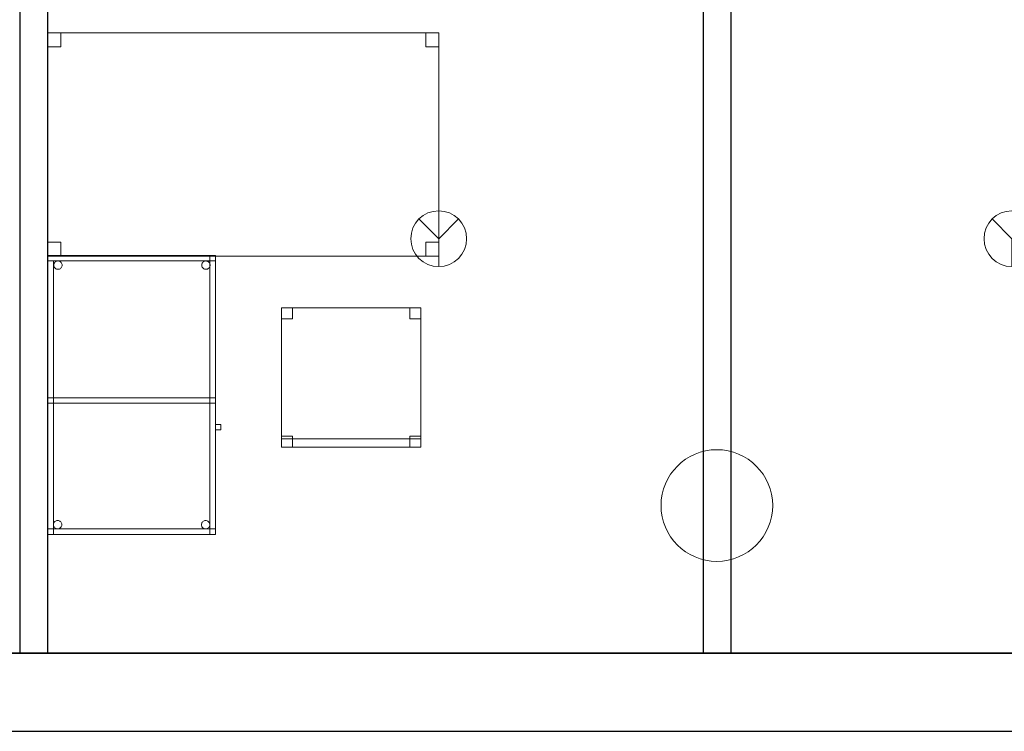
# Model space of a CAD drawing. Header units: metres. Extents: x 391.1 to 427.5, y 12.7 to 28.4.
# Tile 16 of 135: x 408.2 to 411.8, y 12.8 to 15.4. Entities that reach past the tile are written whole.
import ezdxf

# ---------------------------------------------------------------- set-up
doc = ezdxf.new("R2010")
doc.units = ezdxf.units.M
doc.layers.add('01_SUELOS', color=7, linetype='Continuous', lineweight=25, true_color=0x007f00)
for name, color, linetype, lineweight in [('02_MOBILIARIO', 7, 'Continuous', 18), ('A-COLS-____-MCUT', 7, 'Continuous', 18), ('A-COLS-____-OTLN', 7, 'Continuous', 18), ('A-DETL-____-MBND', 7, 'Continuous', 18), ('A-DETL-GENF-OTLN', 7, 'Continuous', 18), ('A-WALL-____-MCUT', 7, 'Continuous', 25), ('A-WALL-____-OTLN', 7, 'Continuous', 25)]:
    doc.layers.add(name, color=color, linetype=linetype, lineweight=lineweight)

# ---------------------------------------------------------------- blocks, each defined once
blk = doc.blocks.new('Family - Taula 100X60_P1-154588-04_PCI_P1')
at = {"layer": 'A-DETL-____-MBND', "color": 253, "true_color": 0xaaaaaa}
for p, q in [((0, 0.98), (0, 1)), ((0, 1), (0, 0.98)), ((0, 1), (0.6, 1)), ((0.6, 1), (0, 1)), ((0.6, 1), (0, 1)), ((0, 1), (0.6, 1)), ((0, 1), (0, 0)), ((0, 0), (0, 1)), ((0.6, 1), (0, 1)), ((0, 1), (0.6, 1)), ((0, 1), (0, 0)), ((0, 0), (0, 1)), ((0, 1), (0.58, 1)), ((0, 0), (0, 1)), ((0.58, 1), (0, 1)), ((0, 1), (0, 0)), ((0.58, 1), (0.58, 0)), ((0.58, 0), (0.58, 1)), ((0.6, 1), (0.6, 0.98)), ((0.6, 1), (0.6, 0.98)), ((0.6, 0), (0.6, 1)), ((0.6, 1), (0.6, 0)), ((0.6, 0), (0.6, 1)), ((0.6, 1), (0.6, 0)), ((0.6, 0.98), (0, 0.98)), ((0, 0.98), (0.6, 0.98)), ((0, 0.98), (0.02, 0.98)), ((0.02, 0.98), (0, 0.98)), ((0, 0), (0, 0.98)), ((0, 0.98), (0, 0)), ((0.02, 0.98), (0.02, 0)), ((0.02, 0), (0.02, 0.98)), ((0.0212, 0.965), (0.0215, 0.9676)), ((0.0215, 0.9676), (0.0212, 0.965)), ((0.0215, 0.9624), (0.0212, 0.965)), ((0.0212, 0.965), (0.0215, 0.9624)), ((0.0215, 0.9676), (0.0221, 0.9701)), ((0.0221, 0.9701), (0.0215, 0.9676)), ((0.0221, 0.9599), (0.0215, 0.9624)), ((0.0215, 0.9624), (0.0221, 0.9599)), ((0.0221, 0.9701), (0.0232, 0.9725)), ((0.0232, 0.9725), (0.0221, 0.9701)), ((0.0232, 0.9575), (0.0221, 0.9599)), ((0.0221, 0.9599), (0.0232, 0.9575)), ((0.0232, 0.9725), (0.0247, 0.9746)), ((0.0247, 0.9746), (0.0232, 0.9725)), ((0.0247, 0.9554), (0.0232, 0.9575)), ((0.0232, 0.9575), (0.0247, 0.9554)), ((0.0247, 0.9746), (0.0266, 0.9764)), ((0.0266, 0.9764), (0.0247, 0.9746)), ((0.0266, 0.9536), (0.0247, 0.9554)), ((0.0247, 0.9554), (0.0266, 0.9536)), ((0.0266, 0.9764), (0.0287, 0.9779)), ((0.0287, 0.9779), (0.0266, 0.9764)), ((0.0287, 0.9521), (0.0266, 0.9536)), ((0.0266, 0.9536), (0.0287, 0.9521)), ((0.0287, 0.9779), (0.0311, 0.979)), ((0.0311, 0.979), (0.0287, 0.9779)), ((0.0311, 0.979), (0.0336, 0.9797)), ((0.0336, 0.9797), (0.0311, 0.979)), ((0.0336, 0.9797), (0.0362, 0.9799)), ((0.0362, 0.9799), (0.0336, 0.9797)), ((0.0362, 0.9799), (0.0388, 0.9797)), ((0.0388, 0.9797), (0.0362, 0.9799)), ((0.0388, 0.9797), (0.0413, 0.979)), ((0.0413, 0.979), (0.0388, 0.9797)), ((0.0413, 0.979), (0.0436, 0.9779)), ((0.0436, 0.9779), (0.0413, 0.979)), ((0.0436, 0.9779), (0.0458, 0.9764)), ((0.0458, 0.9764), (0.0436, 0.9779)), ((0.0458, 0.9536), (0.0436, 0.9521)), ((0.0436, 0.9521), (0.0458, 0.9536)), ((0.0458, 0.9764), (0.0476, 0.9746)), ((0.0476, 0.9746), (0.0458, 0.9764)), ((0.0476, 0.9554), (0.0458, 0.9536)), ((0.0458, 0.9536), (0.0476, 0.9554)), ((0.0476, 0.9746), (0.0491, 0.9725)), ((0.0491, 0.9725), (0.0476, 0.9746)), ((0.0491, 0.9575), (0.0476, 0.9554)), ((0.0476, 0.9554), (0.0491, 0.9575)), ((0.0491, 0.9725), (0.0502, 0.9701)), ((0.0502, 0.9701), (0.0491, 0.9725)), ((0.0502, 0.9599), (0.0491, 0.9575)), ((0.0491, 0.9575), (0.0502, 0.9599)), ((0.0502, 0.9701), (0.0509, 0.9676)), ((0.0509, 0.9676), (0.0502, 0.9701)), ((0.0509, 0.9624), (0.0502, 0.9599)), ((0.0502, 0.9599), (0.0509, 0.9624)), ((0.0509, 0.9676), (0.0511, 0.965)), ((0.0511, 0.965), (0.0509, 0.9676)), ((0.0511, 0.965), (0.0509, 0.9624)), ((0.0509, 0.9624), (0.0511, 0.965)), ((0.5512, 0.965), (0.5515, 0.9676)), ((0.5515, 0.9676), (0.5512, 0.965)), ((0.5515, 0.9624), (0.5512, 0.965)), ((0.5512, 0.965), (0.5515, 0.9624)), ((0.5515, 0.9676), (0.5521, 0.9701)), ((0.5521, 0.9701), (0.5515, 0.9676)), ((0.5521, 0.9599), (0.5515, 0.9624)), ((0.5515, 0.9624), (0.5521, 0.9599)), ((0.5521, 0.9701), (0.5532, 0.9725)), ((0.5532, 0.9725), (0.5521, 0.9701)), ((0.5532, 0.9575), (0.5521, 0.9599)), ((0.5521, 0.9599), (0.5532, 0.9575)), ((0.5532, 0.9725), (0.5547, 0.9746)), ((0.5547, 0.9746), (0.5532, 0.9725)), ((0.5547, 0.9554), (0.5532, 0.9575)), ((0.5532, 0.9575), (0.5547, 0.9554)), ((0.5547, 0.9746), (0.5566, 0.9764)), ((0.5566, 0.9764), (0.5547, 0.9746)), ((0.5566, 0.9536), (0.5547, 0.9554)), ((0.5547, 0.9554), (0.5566, 0.9536)), ((0.5566, 0.9764), (0.5587, 0.9779)), ((0.5587, 0.9779), (0.5566, 0.9764)), ((0.5587, 0.9521), (0.5566, 0.9536)), ((0.5566, 0.9536), (0.5587, 0.9521)), ((0.5587, 0.9779), (0.5611, 0.979)), ((0.5611, 0.979), (0.5587, 0.9779)), ((0.5611, 0.979), (0.5636, 0.9797)), ((0.5636, 0.9797), (0.5611, 0.979)), ((0.5636, 0.9797), (0.5662, 0.9799)), ((0.5662, 0.9799), (0.5636, 0.9797)), ((0.5662, 0.9799), (0.5688, 0.9797)), ((0.5688, 0.9797), (0.5662, 0.9799)), ((0.5688, 0.9797), (0.5713, 0.979)), ((0.5713, 0.979), (0.5688, 0.9797)), ((0.5713, 0.979), (0.5736, 0.9779)), ((0.5736, 0.9779), (0.5713, 0.979)), ((0.5736, 0.9779), (0.5758, 0.9764)), ((0.5758, 0.9764), (0.5736, 0.9779)), ((0.5758, 0.9536), (0.5736, 0.9521)), ((0.5736, 0.9521), (0.5758, 0.9536)), ((0.5758, 0.9764), (0.5776, 0.9746)), ((0.5776, 0.9746), (0.5758, 0.9764)), ((0.5776, 0.9554), (0.5758, 0.9536)), ((0.5758, 0.9536), (0.5776, 0.9554)), ((0.5776, 0.9746), (0.5791, 0.9725)), ((0.5791, 0.9725), (0.5776, 0.9746)), ((0.5791, 0.9575), (0.5776, 0.9554)), ((0.5776, 0.9554), (0.5791, 0.9575)), ((0.5791, 0.9725), (0.5802, 0.9701)), ((0.5802, 0.9701), (0.5791, 0.9725)), ((0.5802, 0.9599), (0.5791, 0.9575)), ((0.5791, 0.9575), (0.5802, 0.9599)), ((0.5802, 0.9701), (0.5809, 0.9676)), ((0.5809, 0.9676), (0.5802, 0.9701)), ((0.5809, 0.9624), (0.5802, 0.9599)), ((0.5802, 0.9599), (0.5809, 0.9624)), ((0.5809, 0.9676), (0.5811, 0.965)), ((0.5811, 0.965), (0.5809, 0.9676)), ((0.5811, 0.965), (0.5809, 0.9624)), ((0.5809, 0.9624), (0.5811, 0.965)), ((0.0311, 0.951), (0.0287, 0.9521)), ((0.0287, 0.9521), (0.0311, 0.951)), ((0.0336, 0.9503), (0.0311, 0.951)), ((0.0311, 0.951), (0.0336, 0.9503)), ((0.0362, 0.9501), (0.0336, 0.9503)), ((0.0336, 0.9503), (0.0362, 0.9501)), ((0.0388, 0.9503), (0.0362, 0.9501)), ((0.0362, 0.9501), (0.0388, 0.9503)), ((0.0413, 0.951), (0.0388, 0.9503)), ((0.0388, 0.9503), (0.0413, 0.951)), ((0.0436, 0.9521), (0.0413, 0.951)), ((0.0413, 0.951), (0.0436, 0.9521)), ((0.5611, 0.951), (0.5587, 0.9521)), ((0.5587, 0.9521), (0.5611, 0.951)), ((0.5636, 0.9503), (0.5611, 0.951)), ((0.5611, 0.951), (0.5636, 0.9503)), ((0.5662, 0.9501), (0.5636, 0.9503)), ((0.5636, 0.9503), (0.5662, 0.9501)), ((0.5688, 0.9503), (0.5662, 0.9501)), ((0.5662, 0.9501), (0.5688, 0.9503)), ((0.5713, 0.951), (0.5688, 0.9503)), ((0.5688, 0.9503), (0.5713, 0.951)), ((0.5736, 0.9521), (0.5713, 0.951)), ((0.5713, 0.951), (0.5736, 0.9521)), ((0, 0.47), (0, 0.49)), ((0, 0.49), (0, 0.47)), ((0, 0.49), (0.6, 0.49)), ((0.6, 0.49), (0, 0.49)), ((0, 0.47), (0, 0.49)), ((0, 0.49), (0, 0.47)), ((0, 0.49), (0.58, 0.49)), ((0.58, 0.49), (0, 0.49)), ((0.6, 0.47), (0, 0.47)), ((0, 0.47), (0.6, 0.47)), ((0.58, 0.47), (0, 0.47)), ((0, 0.47), (0.58, 0.47)), ((0.58, 0.49), (0.6, 0.49)), ((0.6, 0.49), (0.58, 0.49)), ((0.58, 0), (0.58, 0.49)), ((0.58, 0.49), (0.58, 0)), ((0.58, 0.49), (0.58, 0.47)), ((0.58, 0.49), (0.58, 0.47)), ((0.6, 0.49), (0.6, 0)), ((0.6, 0), (0.6, 0.49)), ((0.6, 0.49), (0.6, 0.47)), ((0.6, 0.49), (0.6, 0.47)), ((0.6, 0.3744), (0.6, 0.3944)), ((0.6, 0.3944), (0.62, 0.3944)), ((0.62, 0.3944), (0.6, 0.3944)), ((0.6, 0.3944), (0.6, 0.3744)), ((0.62, 0.3944), (0.62, 0.3744)), ((0.62, 0.3744), (0.62, 0.3944)), ((0.62, 0.3744), (0.6, 0.3744)), ((0.6, 0.3744), (0.62, 0.3744)), ((0.02, 0.0353), (0.0203, 0.0379)), ((0.0203, 0.0379), (0.02, 0.0353)), ((0.0203, 0.0327), (0.02, 0.0353)), ((0.02, 0.0353), (0.0203, 0.0327)), ((0.0203, 0.0379), (0.0209, 0.0404)), ((0.0209, 0.0404), (0.0203, 0.0379)), ((0.0209, 0.0404), (0.022, 0.0428)), ((0.022, 0.0428), (0.0209, 0.0404)), ((0.022, 0.0428), (0.0235, 0.0449)), ((0.0235, 0.0449), (0.022, 0.0428)), ((0.0235, 0.0449), (0.0254, 0.0467)), ((0.0254, 0.0467), (0.0235, 0.0449)), ((0.0254, 0.0467), (0.0275, 0.0482)), ((0.0275, 0.0482), (0.0254, 0.0467)), ((0.0275, 0.0482), (0.0299, 0.0493)), ((0.0299, 0.0493), (0.0275, 0.0482)), ((0.0299, 0.0493), (0.0324, 0.05)), ((0.0324, 0.05), (0.0299, 0.0493)), ((0.0324, 0.05), (0.035, 0.0502)), ((0.035, 0.0502), (0.0324, 0.05)), ((0.035, 0.0502), (0.0376, 0.05)), ((0.0376, 0.05), (0.035, 0.0502)), ((0.0376, 0.05), (0.0401, 0.0493)), ((0.0401, 0.0493), (0.0376, 0.05)), ((0.0401, 0.0493), (0.0424, 0.0482)), ((0.0424, 0.0482), (0.0401, 0.0493)), ((0.0424, 0.0482), (0.0446, 0.0467)), ((0.0446, 0.0467), (0.0424, 0.0482)), ((0.0446, 0.0467), (0.0464, 0.0449)), ((0.0464, 0.0449), (0.0446, 0.0467)), ((0.0464, 0.0449), (0.0479, 0.0428)), ((0.0479, 0.0428), (0.0464, 0.0449)), ((0.0479, 0.0428), (0.049, 0.0404)), ((0.049, 0.0404), (0.0479, 0.0428)), ((0.049, 0.0404), (0.0497, 0.0379)), ((0.0497, 0.0379), (0.049, 0.0404)), ((0.0497, 0.0379), (0.0499, 0.0353)), ((0.0499, 0.0353), (0.0497, 0.0379)), ((0.0499, 0.0353), (0.0497, 0.0327)), ((0.0497, 0.0327), (0.0499, 0.0353)), ((0.5501, 0.035), (0.5503, 0.0375)), ((0.5503, 0.0375), (0.5501, 0.035)), ((0.5503, 0.0375), (0.551, 0.0401)), ((0.551, 0.0401), (0.5503, 0.0375)), ((0.551, 0.0401), (0.5521, 0.0424)), ((0.5521, 0.0424), (0.551, 0.0401)), ((0.5521, 0.0424), (0.5536, 0.0446)), ((0.5536, 0.0446), (0.5521, 0.0424)), ((0.5536, 0.0446), (0.5554, 0.0464)), ((0.5554, 0.0464), (0.5536, 0.0446)), ((0.5554, 0.0464), (0.5575, 0.0479)), ((0.5575, 0.0479), (0.5554, 0.0464)), ((0.5575, 0.0479), (0.5599, 0.049)), ((0.5599, 0.049), (0.5575, 0.0479)), ((0.5599, 0.049), (0.5624, 0.0497)), ((0.5624, 0.0497), (0.5599, 0.049)), ((0.5624, 0.0497), (0.565, 0.0499)), ((0.565, 0.0499), (0.5624, 0.0497)), ((0.565, 0.0499), (0.5676, 0.0497)), ((0.5676, 0.0497), (0.565, 0.0499)), ((0.5676, 0.0497), (0.5701, 0.049)), ((0.5701, 0.049), (0.5676, 0.0497)), ((0.5701, 0.049), (0.5725, 0.0479)), ((0.5725, 0.0479), (0.5701, 0.049)), ((0.5725, 0.0479), (0.5746, 0.0464)), ((0.5746, 0.0464), (0.5725, 0.0479)), ((0.5746, 0.0464), (0.5764, 0.0446)), ((0.5764, 0.0446), (0.5746, 0.0464)), ((0.5764, 0.0446), (0.5779, 0.0424)), ((0.5779, 0.0424), (0.5764, 0.0446)), ((0.5779, 0.0424), (0.579, 0.0401)), ((0.579, 0.0401), (0.5779, 0.0424)), ((0.579, 0.0401), (0.5797, 0.0375)), ((0.5797, 0.0375), (0.579, 0.0401)), ((0.5797, 0.0375), (0.5799, 0.035)), ((0.5799, 0.035), (0.5797, 0.0375)), ((0, 0), (0, 0.02)), ((0, 0.02), (0, 0)), ((0, 0.02), (0.6, 0.02)), ((0.6, 0.02), (0, 0.02)), ((0, 0), (0.6, 0)), ((0.6, 0), (0, 0)), ((0, 0), (0.6, 0)), ((0.6, 0), (0, 0)), ((0.6, 0), (0, 0)), ((0, 0), (0.6, 0)), ((0.02, 0), (0, 0)), ((0.0209, 0.0302), (0.0203, 0.0327)), ((0.0203, 0.0327), (0.0209, 0.0302)), ((0.022, 0.0278), (0.0209, 0.0302)), ((0.0209, 0.0302), (0.022, 0.0278)), ((0.0235, 0.0257), (0.022, 0.0278)), ((0.022, 0.0278), (0.0235, 0.0257)), ((0.0254, 0.0238), (0.0235, 0.0257)), ((0.0235, 0.0257), (0.0254, 0.0238)), ((0.0275, 0.0224), (0.0254, 0.0238)), ((0.0254, 0.0238), (0.0275, 0.0224)), ((0.0299, 0.0213), (0.0275, 0.0224)), ((0.0275, 0.0224), (0.0299, 0.0213)), ((0.0324, 0.0206), (0.0299, 0.0213)), ((0.0299, 0.0213), (0.0324, 0.0206)), ((0.035, 0.0204), (0.0324, 0.0206)), ((0.0324, 0.0206), (0.035, 0.0204)), ((0.0376, 0.0206), (0.035, 0.0204)), ((0.035, 0.0204), (0.0376, 0.0206)), ((0.0401, 0.0213), (0.0376, 0.0206)), ((0.0376, 0.0206), (0.0401, 0.0213)), ((0.0424, 0.0224), (0.0401, 0.0213)), ((0.0401, 0.0213), (0.0424, 0.0224)), ((0.0446, 0.0238), (0.0424, 0.0224)), ((0.0424, 0.0224), (0.0446, 0.0238)), ((0.0464, 0.0257), (0.0446, 0.0238)), ((0.0446, 0.0238), (0.0464, 0.0257)), ((0.0479, 0.0278), (0.0464, 0.0257)), ((0.0464, 0.0257), (0.0479, 0.0278)), ((0.049, 0.0302), (0.0479, 0.0278)), ((0.0479, 0.0278), (0.049, 0.0302)), ((0.0497, 0.0327), (0.049, 0.0302)), ((0.049, 0.0302), (0.0497, 0.0327)), ((0.5503, 0.0324), (0.5501, 0.035)), ((0.5501, 0.035), (0.5503, 0.0324)), ((0.551, 0.0298), (0.5503, 0.0324)), ((0.5503, 0.0324), (0.551, 0.0298)), ((0.5521, 0.0275), (0.551, 0.0298)), ((0.551, 0.0298), (0.5521, 0.0275)), ((0.5536, 0.0254), (0.5521, 0.0275)), ((0.5521, 0.0275), (0.5536, 0.0254)), ((0.5554, 0.0235), (0.5536, 0.0254)), ((0.5536, 0.0254), (0.5554, 0.0235)), ((0.5575, 0.022), (0.5554, 0.0235)), ((0.5554, 0.0235), (0.5575, 0.022)), ((0.5599, 0.0209), (0.5575, 0.022)), ((0.5575, 0.022), (0.5599, 0.0209)), ((0.5624, 0.0202), (0.5599, 0.0209)), ((0.5599, 0.0209), (0.5624, 0.0202)), ((0.565, 0.02), (0.5624, 0.0202)), ((0.5624, 0.0202), (0.565, 0.02)), ((0.5676, 0.0202), (0.565, 0.02)), ((0.565, 0.02), (0.5676, 0.0202)), ((0.5701, 0.0209), (0.5676, 0.0202)), ((0.5676, 0.0202), (0.5701, 0.0209)), ((0.5725, 0.022), (0.5701, 0.0209)), ((0.5701, 0.0209), (0.5725, 0.022)), ((0.5746, 0.0235), (0.5725, 0.022)), ((0.5725, 0.022), (0.5746, 0.0235)), ((0.5764, 0.0254), (0.5746, 0.0235)), ((0.5746, 0.0235), (0.5764, 0.0254)), ((0.5779, 0.0275), (0.5764, 0.0254)), ((0.5764, 0.0254), (0.5779, 0.0275)), ((0.579, 0.0298), (0.5779, 0.0275)), ((0.5779, 0.0275), (0.579, 0.0298)), ((0.5797, 0.0324), (0.579, 0.0298)), ((0.579, 0.0298), (0.5797, 0.0324)), ((0.5799, 0.035), (0.5797, 0.0324)), ((0.5797, 0.0324), (0.5799, 0.035)), ((0.6, 0), (0.58, 0)), ((0.6, 0.02), (0.6, 0)), ((0.6, 0.02), (0.6, 0)), ((0.58, 0), (0, 0)), ((0, 0), (0.58, 0)), ((0.02, 0), (0, 0)), ((0.6, 0), (0.58, 0))]:
    blk.add_line(p, q, dxfattribs=at)
blk = doc.blocks.new('Family - Pilar P1-154684-04_PCI_P1')
at = {"layer": 'A-COLS-____-MCUT', "color": 253, "true_color": 0xaaaaaa}
for start, end in [(360, 180), (180, 360)]:
    blk.add_arc((0.2, 0.2), 0.2, start, end, dxfattribs=at)
at = {"layer": 'A-COLS-____-OTLN', "color": 253, "true_color": 0xaaaaaa}
for start, end in [(360, 180), (180, 360)]:
    blk.add_arc((0.2, 0.2), 0.2, start, end, dxfattribs=at)
blk = doc.blocks.new('Family - LONDR55-XX_ZZ-ARQ-CAA-M3D-Londres55-155045-04_PCI_P1')
at = {"layer": '01_SUELOS', "color": 9, "true_color": 0xaad4aa}
for p, q in [((0, 0), (25.4183, 0)), ((25.4183, 0), (0, 0))]:
    blk.add_line(p, q, dxfattribs=at)
blk = doc.blocks.new('Family - Cadira d_Oficina_P1-155092-04_PCI_P1')
at = {"layer": 'A-DETL-____-MBND', "color": 253, "true_color": 0xaaaaaa}
for p, q in [((0, 0.5), (0.5, 0.5)), ((0, 0), (0, 0.5)), ((0.5, 0.5), (0, 0.5)), ((0, 0.5), (0, 0)), ((0, 0.46), (0, 0.5)), ((0, 0.5), (0.04, 0.5)), ((0.04, 0.5), (0, 0.5)), ((0, 0.5), (0, 0.46)), ((0.04, 0.5), (0.04, 0.46)), ((0.04, 0.46), (0.04, 0.5)), ((0.46, 0.46), (0.46, 0.5)), ((0.46, 0.5), (0.5, 0.5)), ((0.5, 0.5), (0.46, 0.5)), ((0.46, 0.5), (0.46, 0.46)), ((0.5, 0.5), (0.5, 0.46)), ((0.5, 0.46), (0.5, 0.5)), ((0.5, 0.5), (0.5, 0)), ((0.5, 0), (0.5, 0.5)), ((0.04, 0.46), (0, 0.46)), ((0, 0.46), (0.04, 0.46)), ((0.5, 0.46), (0.46, 0.46)), ((0.46, 0.46), (0.5, 0.46)), ((0, 0), (0, 0.04)), ((0, 0.04), (0.04, 0.04)), ((0.04, 0.04), (0, 0.04)), ((0, 0.04), (0, 0)), ((0.04, 0.04), (0.04, 0)), ((0.04, 0), (0.04, 0.04)), ((0.46, 0), (0.46, 0.04)), ((0.46, 0.04), (0.5, 0.04)), ((0.5, 0.04), (0.46, 0.04)), ((0.46, 0.04), (0.46, 0)), ((0.5, 0.04), (0.5, 0)), ((0.5, 0), (0.5, 0.04)), ((0, 0), (0, 0.03)), ((0, 0.03), (0.5, 0.03)), ((0.5, 0.03), (0, 0.03)), ((0, 0.03), (0, 0)), ((0.5, 0), (0, 0)), ((0, 0), (0.5, 0)), ((0.04, 0), (0, 0)), ((0, 0), (0.04, 0)), ((0.5, 0), (0, 0)), ((0, 0), (0.5, 0)), ((0.5, 0), (0.46, 0)), ((0.5, 0.03), (0.5, 0)), ((0.5, 0), (0.5, 0.03)), ((0.46, 0), (0.5, 0))]:
    blk.add_line(p, q, dxfattribs=at)
blk = doc.blocks.new('Family - Mur P1-155141-04_PCI_P1')
at = {"layer": 'A-WALL-____-MCUT', "color": 253, "true_color": 0xaaaaaa}
for p, q in [((25.4738, 0.28), (0.0555, 0.28)), ((0, 0), (25.4157, 0))]:
    blk.add_line(p, q, dxfattribs=at)
at = {"layer": 'A-WALL-____-OTLN', "color": 253, "true_color": 0xaaaaaa}
for p, q in [((25.4738, 0.28), (0.0555, 0.28)), ((0, 0), (25.4157, 0))]:
    blk.add_line(p, q, dxfattribs=at)
at = {"layer": 'A-WALL-____-OTLN', "color": 253, "lineweight": 18, "true_color": 0xaaaaaa}
blk.add_line((0, 0), (25.4157, 0), dxfattribs=at)
blk = doc.blocks.new('Family - Envans P1-155269-04_PCI_P1')
at = {"layer": 'A-WALL-____-MCUT', "color": 253, "true_color": 0xaaaaaa}
for p, q in [((2.7888, 0.1), (0, 0.1)), ((0, 0.1), (0, 0)), ((2.7888, 0), (2.7888, 0.1)), ((0, 0), (2.7888, 0))]:
    blk.add_line(p, q, dxfattribs=at)
at = {"layer": 'A-WALL-____-OTLN', "color": 253, "true_color": 0xaaaaaa}
for p, q in [((2.7888, 0.1), (0, 0.1)), ((0, 0.1), (0, 0)), ((2.7888, 0), (2.7888, 0.1)), ((0, 0), (2.7888, 0))]:
    blk.add_line(p, q, dxfattribs=at)
at = {"layer": 'A-WALL-____-OTLN', "color": 253, "lineweight": 18, "true_color": 0xaaaaaa}
blk.add_line((0, 0), (2.7888, 0), dxfattribs=at)
blk = doc.blocks.new('Family - Envans P1-155277-04_PCI_P1')
at = {"layer": 'A-WALL-____-MCUT', "color": 253, "true_color": 0xaaaaaa}
for p, q in [((2.7888, 0.1), (0, 0.1)), ((0, 0.1), (0, 0)), ((2.7888, 0), (2.7888, 0.1)), ((0, 0), (2.7888, 0))]:
    blk.add_line(p, q, dxfattribs=at)
at = {"layer": 'A-WALL-____-OTLN', "color": 253, "true_color": 0xaaaaaa}
for p, q in [((2.7888, 0.1), (0, 0.1)), ((0, 0.1), (0, 0)), ((2.7888, 0), (2.7888, 0.1)), ((0, 0), (2.7888, 0))]:
    blk.add_line(p, q, dxfattribs=at)
at = {"layer": 'A-WALL-____-OTLN', "color": 253, "lineweight": 18, "true_color": 0xaaaaaa}
blk.add_line((0, 0), (2.7888, 0), dxfattribs=at)
blk = doc.blocks.new('Family - Taula 140X80_P1-155289-04_PCI_P1')
at = {"layer": 'A-DETL-____-MBND', "color": 253, "true_color": 0xaaaaaa}
for p, q in [((0, 0.8001), (0.0464, 0.8001)), ((0, 0.7501), (0, 0.8001)), ((0.0464, 0.8001), (0, 0.8001)), ((0, 0.8001), (0, 0.7501)), ((0, 0.8001), (1.4, 0.8001)), ((0, 0), (0, 0.8001)), ((1.4, 0.8001), (0, 0.8001)), ((0, 0.8001), (0, 0)), ((0.0464, 0.8001), (0.0464, 0.7501)), ((0.0464, 0.7501), (0.0464, 0.8001)), ((1.3536, 0.8001), (1.4, 0.8001)), ((1.3536, 0.7501), (1.3536, 0.8001)), ((1.4, 0.8001), (1.3536, 0.8001)), ((1.3536, 0.8001), (1.3536, 0.7501)), ((1.4, 0.8001), (1.4, 0)), ((1.4, 0), (1.4, 0.8001)), ((1.4, 0.8001), (1.4, 0.7501)), ((1.4, 0.7501), (1.4, 0.8001)), ((0.0464, 0.7501), (0, 0.7501)), ((0, 0.7501), (0.0464, 0.7501)), ((1.4, 0.7501), (1.3536, 0.7501)), ((1.3536, 0.7501), (1.4, 0.7501)), ((0, 0.05), (0.0464, 0.05)), ((0, 0), (0, 0.05)), ((0.0464, 0.05), (0, 0.05)), ((0, 0.05), (0, 0)), ((0.0464, 0.05), (0.0464, 0)), ((0.0464, 0), (0.0464, 0.05)), ((1.3536, 0.05), (1.4, 0.05)), ((1.3536, 0), (1.3536, 0.05)), ((1.4, 0.05), (1.3536, 0.05)), ((1.3536, 0.05), (1.3536, 0)), ((1.4, 0.05), (1.4, 0)), ((1.4, 0), (1.4, 0.05)), ((0, 0), (0.0464, 0)), ((1.4, 0), (0, 0)), ((0, 0), (1.4, 0)), ((1.4, 0), (1.3536, 0)), ((1.3536, 0), (1.4, 0)), ((0.0464, 0), (0, 0))]:
    blk.add_line(p, q, dxfattribs=at)
blk = doc.blocks.new('LONDR55-XX_ZZ-ARQ-CAA-M3D-Londres55_ifc-1-04_PCI_P1')
at = {"layer": '01_SUELOS', "color": 253, "lineweight": 18, "true_color": 0xaaaaaa}
blk.add_blockref('Family - LONDR55-XX_ZZ-ARQ-CAA-M3D-Londres55-155045-04_PCI_P1', (398.2972, 13.1206), dxfattribs=at)
at = {"layer": '02_MOBILIARIO', "color": 253, "lineweight": 18, "true_color": 0xaaaaaa}
for name, p in [('Family - Taula 140X80_P1-155289-04_PCI_P1', (408.3374, 14.5427)), ('Family - Taula 100X60_P1-154588-04_PCI_P1', (408.3374, 13.5458)), ('Family - Cadira d_Oficina_P1-155092-04_PCI_P1', (409.1739, 13.8583))]:
    blk.add_blockref(name, p, dxfattribs=at)
at = {"layer": 'A-COLS-____-OTLN', "color": 253, "lineweight": 18, "true_color": 0xaaaaaa}
blk.add_blockref('Family - Pilar P1-154684-04_PCI_P1', (410.5337, 13.4495), dxfattribs=at)
at = {"layer": 'A-WALL-____-OTLN', "color": 253, "lineweight": 18, "true_color": 0xaaaaaa, "rotation": 270}
for name, p in [('Family - Envans P1-155269-04_PCI_P1', (408.2373, 15.9095)), ('Family - Envans P1-155277-04_PCI_P1', (410.685, 15.9095))]:
    blk.add_blockref(name, p, dxfattribs=at)
at = {"layer": 'A-WALL-____-OTLN', "color": 253, "lineweight": 18, "true_color": 0xaaaaaa}
blk.add_blockref('Family - Mur P1-155141-04_PCI_P1', (398.2417, 12.8406), dxfattribs=at)
blk = doc.blocks.new('ZYR_12_01_08 Detectors - 01 Detector Òptic-539619-04_PCI_P1')
at = {"layer": 'A-DETL-GENF-OTLN', "color": 1, "true_color": 0xff0000}
for q in [(-0.0707, 0.0707), (0.0707, 0.0707), (0, -0.1)]:
    blk.add_line((0, 0), q, dxfattribs=at)
blk.add_circle((0, 0), 0.1, dxfattribs=at)

msp = doc.modelspace()

# ---------------------------------------------------------------- block references
at = {"lineweight": 5}
msp.add_blockref('LONDR55-XX_ZZ-ARQ-CAA-M3D-Londres55_ifc-1-04_PCI_P1', (0, 0), dxfattribs=at)
at = {"layer": 'A-DETL-GENF-OTLN', "color": 1, "true_color": 0xff0000}
for p in [(409.7374, 14.6055), (411.7907, 14.6055)]:
    msp.add_blockref('ZYR_12_01_08 Detectors - 01 Detector Òptic-539619-04_PCI_P1', p, dxfattribs=at)

doc.saveas('drawing.dxf')
